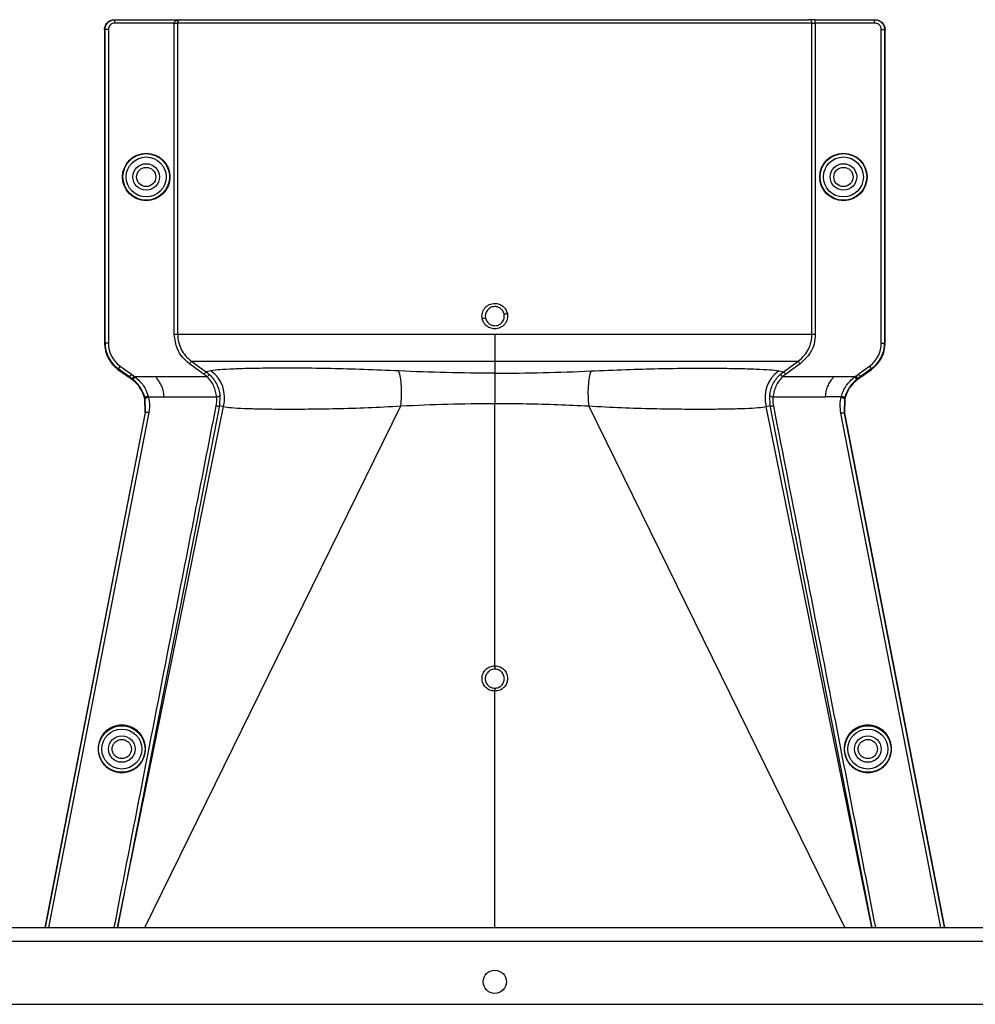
# Model space of a CAD drawing. Header units: inches. Extents: x -3977 to 448, y -4288 to 2176.
# Tile 141 of 206: x -3649 to -3505, y 352 to 500. Entities that reach past the tile are written whole.
import ezdxf

# ---------------------------------------------------------------- set-up
doc = ezdxf.new("R2010")
doc.units = ezdxf.units.IN
doc.header["$MEASUREMENT"] = 0

msp = doc.modelspace()

# ---------------------------------------------------------------- linework, layer by layer
at = {"color": 1, "linetype": 'Continuous', "lineweight": 25}
for p, q in [((-3634.729, 500.303), (-3634.651, 500.303)), ((-3634.651, 499.803), (-3634.651, 500.303)), ((-3634.651, 500.303), (-3624.749, 500.303)), ((-3625.698, 499.803), (-3634.651, 499.803)), ((-3625.698, 452.865), (-3625.698, 499.803)), ((-3625.698, 499.803), (-3625.199, 499.803)), ((-3625.199, 499.803), (-3625.199, 452.865)), ((-3529.482, 499.803), (-3625.199, 499.803)), ((-3624.749, 500.303), (-3529.981, 500.303)), ((-3528.983, 500.303), (-3529.981, 500.303)), ((-3529.482, 452.865), (-3529.482, 499.803)), ((-3529.482, 499.803), (-3528.983, 499.803)), ((-3528.983, 499.803), (-3528.983, 500.303)), ((-3528.983, 500.303), (-3520.03, 500.303)), ((-3528.983, 499.803), (-3528.983, 452.865)), ((-3520.03, 499.803), (-3528.983, 499.803)), ((-3520.03, 499.803), (-3520.03, 500.303)), ((-3520.03, 500.303), (-3519.952, 500.303)), ((-3636.151, 498.803), (-3636.229, 498.803)), ((-3636.229, 498.803), (-3636.229, 451.535)), ((-3635.651, 498.803), (-3636.151, 498.803)), ((-3636.151, 451.535), (-3636.151, 498.803)), ((-3635.651, 498.803), (-3635.651, 451.535)), ((-3519.03, 451.535), (-3519.03, 498.803)), ((-3519.03, 498.803), (-3518.53, 498.803)), ((-3518.53, 498.803), (-3518.53, 451.535)), ((-3518.451, 498.803), (-3518.53, 498.803)), ((-3518.451, 451.535), (-3518.451, 498.803)), ((-3636.229, 451.535), (-3636.151, 451.535)), ((-3635.651, 451.535), (-3636.151, 451.535)), ((-3519.03, 451.535), (-3518.53, 451.535)), ((-3518.53, 451.535), (-3518.451, 451.535)), ((-3577.34, 448.806), (-3577.34, 446.988)), ((-3634.195, 447.565), (-3634.149, 447.629)), ((-3634.195, 447.565), (-3632.612, 446.426)), ((-3633.857, 448.035), (-3634.149, 447.629)), ((-3632.465, 446.417), (-3634.149, 447.629)), ((-3633.857, 448.035), (-3632.173, 446.823)), ((-3620.185, 447.364), (-3620.897, 447.215)), ((-3620.897, 447.215), (-3620.381, 446.79)), ((-3534.496, 447.364), (-3533.783, 447.215)), ((-3534.3, 446.79), (-3533.783, 447.215)), ((-3522.508, 446.823), (-3520.823, 448.035)), ((-3520.532, 447.629), (-3522.216, 446.417)), ((-3522.068, 446.426), (-3520.486, 447.565)), ((-3520.823, 448.035), (-3520.532, 447.629)), ((-3520.486, 447.565), (-3520.532, 447.629)), ((-3632.465, 446.417), (-3632.511, 446.353)), ((-3632.173, 446.823), (-3632.465, 446.417)), ((-3632.151, 446.095), (-3632.105, 446.159)), ((-3631.813, 446.564), (-3632.105, 446.159)), ((-3631.938, 446.033), (-3632.105, 446.159)), ((-3631.63, 446.426), (-3631.938, 446.033)), ((-3628.459, 446.426), (-3631.63, 446.426)), ((-3620.724, 446.426), (-3628.459, 446.426)), ((-3620.724, 446.426), (-3620.381, 446.79)), ((-3577.34, 446.988), (-3577.34, 442.431)), ((-3534.3, 446.79), (-3533.957, 446.426)), ((-3526.221, 446.426), (-3533.957, 446.426)), ((-3523.051, 446.426), (-3526.221, 446.426)), ((-3523.051, 446.426), (-3522.743, 446.033)), ((-3522.867, 446.564), (-3522.575, 446.159)), ((-3522.575, 446.159), (-3522.743, 446.033)), ((-3522.575, 446.159), (-3522.529, 446.095)), ((-3522.508, 446.823), (-3522.216, 446.417)), ((-3522.216, 446.417), (-3522.17, 446.353)), ((-3630.116, 443.259), (-3630.192, 443.24)), ((-3630.154, 443.084), (-3630.159, 443.104)), ((-3630.077, 443.102), (-3630.154, 443.084)), ((-3630.106, 441.044), (-3630.154, 443.084)), ((-3630.025, 441.044), (-3630.077, 443.102)), ((-3629.602, 443.421), (-3627.214, 443.421)), ((-3627.214, 443.421), (-3619.31, 443.421)), ((-3618.813, 443.625), (-3618.881, 442.107)), ((-3535.8, 442.107), (-3535.868, 443.625)), ((-3535.371, 443.421), (-3527.466, 443.421)), ((-3525.079, 443.421), (-3527.466, 443.421)), ((-3524.603, 443.102), (-3524.639, 440.956)), ((-3524.604, 443.102), (-3524.527, 443.084)), ((-3524.565, 443.259), (-3524.489, 443.24)), ((-3524.527, 443.084), (-3524.558, 440.954)), ((-3629.54, 441.072), (-3644.655, 363.402)), ((-3618.88, 442.107), (-3634.278, 363.402)), ((-3634.252, 363.402), (-3618.293, 441.963)), ((-3630.158, 363.402), (-3591.506, 442.06)), ((-3618.881, 442.107), (-3618.293, 441.963)), ((-3577.34, 402.863), (-3577.34, 442.431)), ((-3524.522, 363.402), (-3563.175, 442.06)), ((-3536.388, 441.963), (-3535.8, 442.107)), ((-3520.429, 363.402), (-3536.388, 441.963)), ((-3520.403, 363.402), (-3535.8, 442.107)), ((-3630.106, 441.044), (-3645.215, 363.402)), ((-3645.134, 363.402), (-3630.024, 441.044)), ((-3630.025, 441.044), (-3630.106, 441.044)), ((-3630.024, 441.044), (-3630.024, 441.044)), ((-3510.025, 363.402), (-3525.117, 440.954)), ((-3524.639, 440.956), (-3524.639, 440.954)), ((-3524.639, 440.954), (-3509.547, 363.402)), ((-3524.557, 440.954), (-3524.639, 440.954)), ((-3524.557, 440.954), (-3509.466, 363.402)), ((-3577.34, 363.402), (-3577.34, 399.034))]:
    msp.add_line(p, q, dxfattribs=at)
at = {"color": 7, "linetype": 'Continuous', "lineweight": 25}
for p, q in [((-3792.34, 363.402), (-3362.34, 363.402)), ((-3792.34, 361.302), (-3362.34, 361.302)), ((-3789.34, 351.802), (-3365.34, 351.802))]:
    msp.add_line(p, q, dxfattribs=at)
at = {"color": 1, "linetype": 'Continuous', "lineweight": 25, "flags": 128}
for points in [[(-3623.114, 448.806), (-3621.873, 447.915), (-3620.897, 447.215)], [(-3533.783, 447.215), (-3532.542, 448.106), (-3531.567, 448.806)], [(-3621.189, 446.809), (-3622.43, 447.7), (-3623.405, 448.4)], [(-3531.276, 448.4), (-3532.517, 447.509), (-3533.492, 446.809)], [(-3632.105, 446.159), (-3632.307, 446.303), (-3632.465, 446.417)], [(-3632.173, 446.823), (-3631.971, 446.678), (-3631.813, 446.564)], [(-3522.867, 446.564), (-3522.666, 446.709), (-3522.508, 446.823)], [(-3522.216, 446.417), (-3522.417, 446.272), (-3522.575, 446.159)], [(-3629.602, 443.421), (-3629.7, 443.396), (-3629.795, 443.365), (-3629.881, 443.33), (-3629.956, 443.293), (-3630.016, 443.254), (-3630.059, 443.216), (-3630.084, 443.179), (-3630.088, 443.146)], [(-3525.079, 443.421), (-3524.98, 443.396), (-3524.886, 443.365), (-3524.8, 443.33), (-3524.725, 443.293), (-3524.664, 443.254), (-3524.621, 443.216), (-3524.597, 443.179), (-3524.593, 443.146)], [(-3524.527, 443.084), (-3524.524, 443.095), (-3524.522, 443.104)], [(-3577.34, 402.863), (-3577.34, 402.781), (-3577.34, 402.7), (-3577.34, 402.622), (-3577.34, 402.55), (-3577.34, 402.484), (-3577.34, 402.427), (-3577.34, 402.381), (-3577.34, 402.347)], [(-3577.34, 399.475), (-3577.34, 399.456), (-3577.34, 399.424), (-3577.34, 399.381), (-3577.34, 399.326), (-3577.34, 399.262), (-3577.34, 399.191), (-3577.34, 399.114), (-3577.34, 399.034)]]:
    msp.add_lwpolyline(points, dxfattribs=at)
at = {"color": 1, "linetype": 'Continuous', "lineweight": 25}
for centre, radius in [((-3629.939, 476.584), 3.579), ((-3629.939, 476.584), 3.513), ((-3524.741, 476.584), 3.579), ((-3524.741, 476.584), 3.513), ((-3629.939, 476.584), 3.013), ((-3629.939, 476.584), 2), ((-3524.741, 476.584), 3.013), ((-3524.741, 476.584), 2), ((-3629.939, 476.584), 1.45), ((-3524.741, 476.584), 1.45), ((-3633.62, 390.302), 3.513), ((-3521.061, 390.302), 3.513), ((-3633.62, 390.302), 3.013), ((-3633.62, 390.302), 2), ((-3521.061, 390.302), 3.013), ((-3521.061, 390.302), 2)]:
    msp.add_circle(centre, radius, dxfattribs=at)
at = {"color": 7, "linetype": 'Continuous', "lineweight": 25}
msp.add_circle((-3577.34, 355.202), 1.75, dxfattribs=at)
at = {"color": 1, "linetype": 'Continuous', "lineweight": 25}
for centre, radius, start, end in [((-3529.982, 499.804), 0.5, 359.94503, 89.94492), ((-3581.028, 481.567), 26.17, 281.21609, 282.30574), ((-3573.653, 429.621), 26.168, 101.21699, 102.30669), ((-3631.339, 451.535), 4.89, 180, 234.26784), ((-3631.339, 451.535), 4.811, 180, 234.26784), ((-3631.339, 451.535), 4.311, 180, 234.26784), ((-3523.341, 451.535), 4.311, 305.73216, 0), ((-3523.341, 451.535), 4.811, 305.73216, 0), ((-3523.341, 451.535), 4.89, 305.73216, 0), ((-3623.176, 443.284), 5.059, 344.8578, 53.75042), ((-3531.505, 443.284), 5.059, 126.24958, 195.1422), ((-3619.263, 444.013), 0.594, 265.42126, 319.21574), ((-3535.418, 444.013), 0.594, 220.78426, 274.57874)]:
    msp.add_arc(centre, radius, start, end, dxfattribs=at)
for points, knots in [([(-3636.229, 498.803), (-3636.203, 499.016), (-3636.148, 499.458), (-3635.742, 499.961), (-3635.237, 500.254), (-3634.894, 500.287), (-3634.729, 500.303)], [0, 0, 0, 0, 0.2702426, 0.562405, 0.7897212, 1, 1, 1, 1]), ([(-3636.151, 498.803), (-3636.137, 498.959), (-3636.106, 499.298), (-3635.883, 499.693), (-3635.607, 499.973), (-3635.334, 500.152), (-3635.009, 500.278), (-3634.772, 500.295), (-3634.651, 500.303)], [0, 0, 0, 0, 0.198614, 0.4310038, 0.5604779, 0.6984728, 0.8449823, 1, 1, 1, 1]), ([(-3634.651, 499.803), (-3634.792, 499.786), (-3635.087, 499.749), (-3635.423, 499.478), (-3635.618, 499.142), (-3635.64, 498.913), (-3635.651, 498.803)], [0, 0, 0, 0, 0.27028002, 0.56245376, 0.78975162, 1, 1, 1, 1]), ([(-3625.698, 499.803), (-3625.696, 499.823), (-3625.692, 499.867), (-3625.649, 499.96), (-3625.529, 500.098), (-3625.226, 500.27), (-3624.939, 500.29), (-3624.749, 500.303)], [0, 0, 0, 0, 0.04792464, 0.10269159, 0.24122313, 0.49889821, 1, 1, 1, 1]), ([(-3624.749, 500.303), (-3624.839, 500.289), (-3624.959, 500.271), (-3625.091, 500.137), (-3625.152, 500.037), (-3625.185, 499.94), (-3625.197, 499.86), (-3625.198, 499.822), (-3625.199, 499.803)], [0, 0, 0, 0, 0.4992636, 0.6657709, 0.8008939, 0.9091466, 0.9560088, 1, 1, 1, 1]), ([(-3520.03, 500.303), (-3519.908, 500.295), (-3519.672, 500.278), (-3519.347, 500.152), (-3519.073, 499.973), (-3518.798, 499.693), (-3518.575, 499.298), (-3518.544, 498.959), (-3518.53, 498.803)], [0, 0, 0, 0, 0.1550199, 0.3015309, 0.4395266, 0.569001, 0.8013897, 1, 1, 1, 1]), ([(-3519.03, 498.803), (-3519.048, 498.945), (-3519.084, 499.24), (-3519.355, 499.575), (-3519.691, 499.77), (-3519.92, 499.793), (-3520.03, 499.803)], [0, 0, 0, 0, 0.27024264, 0.56240502, 0.78972122, 1, 1, 1, 1]), ([(-3519.952, 500.303), (-3519.739, 500.277), (-3519.297, 500.222), (-3518.793, 499.816), (-3518.5, 499.311), (-3518.467, 498.968), (-3518.451, 498.803)], [0, 0, 0, 0, 0.27028002, 0.56245376, 0.78975162, 1, 1, 1, 1]), ([(-3579.231, 455.188), (-3579.252, 455.33), (-3579.295, 455.615), (-3579.232, 456.047), (-3579.088, 456.454), (-3578.855, 456.815), (-3578.549, 457.116), (-3578.18, 457.34), (-3577.772, 457.49), (-3577.484, 457.508), (-3577.34, 457.517)], [0, 0, 0, 0, 0.1250508, 0.2514032, 0.37648, 0.50029, 0.623935, 0.7489022, 0.8749531, 1, 1, 1, 1]), ([(-3577.34, 457.517), (-3577.122, 457.494), (-3576.686, 457.447), (-3576.116, 457.105), (-3575.658, 456.623), (-3575.52, 456.207), (-3575.45, 455.999)], [0, 0, 0, 0, 0.2506677, 0.5002572, 0.7496434, 1, 1, 1, 1]), ([(-3577.34, 457.036), (-3577.47, 457.026), (-3577.714, 457.007), (-3578.111, 456.838), (-3578.438, 456.562), (-3578.644, 456.224), (-3578.748, 455.924), (-3578.791, 455.616), (-3578.759, 455.399), (-3578.743, 455.289)], [0, 0, 0, 0, 0.1514392, 0.2849996, 0.4995211, 0.6401034, 0.7446468, 0.8700183, 1, 1, 1, 1]), ([(-3575.937, 455.898), (-3575.975, 456.022), (-3576.039, 456.232), (-3576.218, 456.506), (-3576.459, 456.754), (-3576.838, 456.983), (-3577.164, 457.018), (-3577.34, 457.036)], [0, 0, 0, 0, 0.1982573, 0.33634484, 0.5005148, 0.73009809, 1, 1, 1, 1]), ([(-3575.45, 455.999), (-3575.429, 455.857), (-3575.385, 455.572), (-3575.446, 455.141), (-3575.591, 454.734), (-3575.826, 454.372), (-3576.134, 454.068), (-3576.502, 453.844), (-3576.91, 453.696), (-3577.197, 453.678), (-3577.34, 453.669)], [0, 0, 0, 0, 0.1252765, 0.2506033, 0.3754711, 0.5004033, 0.6251346, 0.7500235, 0.874976, 1, 1, 1, 1]), ([(-3577.34, 453.669), (-3577.585, 453.696), (-3578.074, 453.75), (-3578.657, 454.139), (-3579.059, 454.634), (-3579.173, 455.003), (-3579.231, 455.188)], [0, 0, 0, 0, 0.2795737, 0.5590905, 0.7794833, 1, 1, 1, 1]), ([(-3578.743, 455.289), (-3578.706, 455.165), (-3578.642, 454.955), (-3578.463, 454.68), (-3578.221, 454.433), (-3577.842, 454.204), (-3577.516, 454.169), (-3577.34, 454.15)], [0, 0, 0, 0, 0.19832372, 0.33644956, 0.50065876, 0.73016778, 1, 1, 1, 1]), ([(-3577.34, 454.15), (-3577.211, 454.16), (-3576.967, 454.18), (-3576.57, 454.349), (-3576.243, 454.624), (-3576.037, 454.962), (-3575.933, 455.262), (-3575.89, 455.57), (-3575.921, 455.787), (-3575.937, 455.898)], [0, 0, 0, 0, 0.1513707, 0.2848656, 0.4992611, 0.6397711, 0.7442765, 0.8697489, 1, 1, 1, 1]), ([(-3623.405, 448.4), (-3623.777, 448.715), (-3624.521, 449.344), (-3625.452, 450.853), (-3625.605, 452.103), (-3625.698, 452.865)], [0, 0, 0, 0, 0.2811139, 0.5612738, 1, 1, 1, 1]), ([(-3625.199, 452.865), (-3625.172, 452.471), (-3625.118, 451.681), (-3624.684, 450.567), (-3624.031, 449.564), (-3623.42, 449.059), (-3623.114, 448.806)], [0, 0, 0, 0, 0.2494565, 0.4996465, 0.7495447, 1, 1, 1, 1]), ([(-3577.34, 452.865), (-3577.34, 452.43), (-3577.34, 451.547), (-3577.34, 450.057), (-3577.34, 449.278), (-3577.34, 448.806)], [0, 0, 0, 0, 0.2771716, 0.5621798, 1, 1, 1, 1]), ([(-3531.567, 448.806), (-3531.243, 449.076), (-3530.632, 449.585), (-3529.977, 450.607), (-3529.558, 451.702), (-3529.507, 452.489), (-3529.482, 452.865)], [0, 0, 0, 0, 0.2658061, 0.501977, 0.7618756, 1, 1, 1, 1]), ([(-3528.983, 452.865), (-3529.022, 452.379), (-3529.1, 451.408), (-3529.784, 449.772), (-3530.71, 448.92), (-3531.276, 448.4)], [0, 0, 0, 0, 0.2811316, 0.561264, 1, 1, 1, 1]), ([(-3623.405, 448.4), (-3623.369, 448.45), (-3623.295, 448.554), (-3623.198, 448.689), (-3623.13, 448.784), (-3623.119, 448.799), (-3623.114, 448.806)], [0, 0, 0, 0, 0.2405929, 0.5000004, 0.7594076, 1, 1, 1, 1]), ([(-3623.114, 448.806), (-3622.921, 448.806), (-3622.534, 448.806), (-3621.047, 448.806), (-3618.928, 448.806), (-3616.139, 448.806), (-3612.743, 448.806), (-3608.79, 448.806), (-3604.339, 448.806), (-3599.467, 448.806), (-3594.244, 448.806), (-3588.753, 448.806), (-3583.089, 448.806), (-3579.253, 448.806), (-3577.34, 448.806)], [0, 0, 0, 0, 0.083095, 0.1664705, 0.2500634, 0.333088, 0.4166003, 0.5000613, 0.5831429, 0.6668363, 0.750036, 0.83337, 0.916921, 1, 1, 1, 1]), ([(-3577.34, 448.806), (-3575.428, 448.806), (-3571.592, 448.806), (-3565.928, 448.806), (-3560.437, 448.806), (-3555.213, 448.806), (-3550.341, 448.806), (-3545.891, 448.806), (-3541.938, 448.806), (-3538.542, 448.806), (-3535.753, 448.806), (-3533.634, 448.806), (-3532.147, 448.806), (-3531.76, 448.806), (-3531.567, 448.806)], [0, 0, 0, 0, 0.083079, 0.16663, 0.249964, 0.3331637, 0.4168571, 0.4999387, 0.5833997, 0.666912, 0.7499366, 0.8335295, 0.916905, 1, 1, 1, 1]), ([(-3531.567, 448.806), (-3531.562, 448.799), (-3531.551, 448.784), (-3531.483, 448.689), (-3531.386, 448.554), (-3531.311, 448.45), (-3531.276, 448.4)], [0, 0, 0, 0, 0.2405923, 0.4999996, 0.7594071, 1, 1, 1, 1]), ([(-3621.189, 446.809), (-3621.153, 446.859), (-3621.078, 446.963), (-3620.982, 447.098), (-3620.914, 447.193), (-3620.903, 447.208), (-3620.897, 447.215)], [0, 0, 0, 0, 0.2406166, 0.5, 0.7593834, 1, 1, 1, 1]), ([(-3591.821, 447.325), (-3593.604, 447.403), (-3597.164, 447.558), (-3602.114, 447.689), (-3606.639, 447.752), (-3610.644, 447.752), (-3614.06, 447.704), (-3616.825, 447.62), (-3618.963, 447.509), (-3619.777, 447.412), (-3620.185, 447.364)], [0, 0, 0, 0, 0.12493148, 0.24948447, 0.37485017, 0.49935704, 0.62475156, 0.74930706, 0.87427096, 1, 1, 1, 1]), ([(-3577.34, 446.988), (-3579.788, 447.003), (-3584.685, 447.031), (-3589.442, 447.227), (-3591.821, 447.325)], [0, 0, 0, 0, 0.4998757, 1, 1, 1, 1]), ([(-3591.506, 442.06), (-3591.465, 442.541), (-3591.381, 443.525), (-3591.411, 445.014), (-3591.551, 446.362), (-3591.733, 447.009), (-3591.821, 447.325)], [0, 0, 0, 0, 0.244363, 0.5000001, 0.7556372, 1, 1, 1, 1]), ([(-3577.34, 446.988), (-3574.892, 447.003), (-3569.995, 447.031), (-3565.238, 447.227), (-3562.859, 447.325)], [0, 0, 0, 0, 0.49987566, 1, 1, 1, 1]), ([(-3562.859, 447.325), (-3562.948, 447.009), (-3563.13, 446.362), (-3563.27, 445.014), (-3563.3, 443.525), (-3563.216, 442.541), (-3563.175, 442.06)], [0, 0, 0, 0, 0.2443628, 0.4999999, 0.755637, 1, 1, 1, 1]), ([(-3562.859, 447.325), (-3561.077, 447.403), (-3557.517, 447.558), (-3552.566, 447.689), (-3548.042, 447.752), (-3544.036, 447.752), (-3540.621, 447.704), (-3537.856, 447.62), (-3535.718, 447.509), (-3534.904, 447.412), (-3534.496, 447.364)], [0, 0, 0, 0, 0.1249315, 0.2494845, 0.3748502, 0.499357, 0.6247516, 0.7493071, 0.874271, 1, 1, 1, 1]), ([(-3533.783, 447.215), (-3533.778, 447.208), (-3533.767, 447.193), (-3533.699, 447.098), (-3533.602, 446.963), (-3533.528, 446.859), (-3533.492, 446.809)], [0, 0, 0, 0, 0.2406166, 0.5, 0.7593834, 1, 1, 1, 1]), ([(-3632.511, 446.353), (-3632.53, 446.367), (-3632.563, 446.391), (-3632.597, 446.416), (-3632.612, 446.426)], [0, 0, 0, 0, 0.56, 1, 1, 1, 1]), ([(-3632.511, 446.353), (-3632.444, 446.305), (-3632.324, 446.219), (-3632.204, 446.133), (-3632.151, 446.095)], [0, 0, 0, 0, 0.5599992, 1, 1, 1, 1]), ([(-3630.198, 443.262), (-3630.287, 443.539), (-3630.535, 444.308), (-3631.201, 445.32), (-3631.884, 445.877), (-3632.151, 446.095)], [0, 0, 0, 0, 0.25487146, 0.70803184, 1, 1, 1, 1]), ([(-3630.116, 443.26), (-3630.301, 443.79), (-3630.671, 444.847), (-3631.516, 445.638), (-3631.938, 446.033)], [0, 0, 0, 0, 0.5012988, 1, 1, 1, 1]), ([(-3631.813, 446.564), (-3631.779, 446.539), (-3631.717, 446.494), (-3631.656, 446.447), (-3631.63, 446.426)], [0, 0, 0, 0, 0.5600001, 1, 1, 1, 1]), ([(-3631.63, 446.426), (-3631.171, 446.021), (-3630.252, 445.209), (-3629.838, 444.091), (-3629.63, 443.531)], [0, 0, 0, 0, 0.4994719, 1, 1, 1, 1]), ([(-3627.214, 443.421), (-3627.293, 443.965), (-3627.451, 445.052), (-3628.124, 445.968), (-3628.459, 446.426)], [0, 0, 0, 0, 0.5005188, 1, 1, 1, 1]), ([(-3620.724, 446.426), (-3620.807, 446.502), (-3620.956, 446.637), (-3621.118, 446.757), (-3621.189, 446.809)], [0, 0, 0, 0, 0.5599336, 1, 1, 1, 1]), ([(-3619.31, 443.421), (-3619.352, 443.697), (-3619.434, 444.244), (-3619.735, 445.044), (-3620.153, 445.791), (-3620.534, 446.215), (-3620.724, 446.426)], [0, 0, 0, 0, 0.253707, 0.5035297, 0.751872, 1, 1, 1, 1]), ([(-3620.381, 446.79), (-3620.17, 446.568), (-3619.748, 446.127), (-3619.285, 445.338), (-3618.951, 444.495), (-3618.859, 443.915), (-3618.813, 443.625)], [0, 0, 0, 0, 0.2511042, 0.5011367, 0.750364, 1, 1, 1, 1]), ([(-3535.868, 443.625), (-3535.822, 443.915), (-3535.73, 444.495), (-3535.397, 445.338), (-3534.932, 446.126), (-3534.511, 446.568), (-3534.3, 446.79)], [0, 0, 0, 0, 0.24937818, 0.4989473, 0.74862144, 1, 1, 1, 1]), ([(-3533.957, 446.426), (-3534.147, 446.214), (-3534.527, 445.79), (-3534.946, 445.044), (-3535.247, 444.244), (-3535.329, 443.696), (-3535.371, 443.421)], [0, 0, 0, 0, 0.2484063, 0.4963861, 0.7465528, 1, 1, 1, 1]), ([(-3533.492, 446.809), (-3533.582, 446.742), (-3533.743, 446.622), (-3533.891, 446.486), (-3533.957, 446.426)], [0, 0, 0, 0, 0.5599336, 1, 1, 1, 1]), ([(-3527.466, 443.421), (-3527.387, 443.965), (-3527.23, 445.052), (-3526.557, 445.968), (-3526.221, 446.426)], [0, 0, 0, 0, 0.50051883, 1, 1, 1, 1]), ([(-3525.05, 443.531), (-3524.96, 443.805), (-3524.779, 444.356), (-3524.187, 445.408), (-3523.506, 446.018), (-3523.051, 446.426)], [0, 0, 0, 0, 0.2482305, 0.4976106, 1, 1, 1, 1]), ([(-3522.743, 446.033), (-3523.165, 445.638), (-3524.01, 444.847), (-3524.38, 443.789), (-3524.565, 443.26)], [0, 0, 0, 0, 0.49884982, 1, 1, 1, 1]), ([(-3522.529, 446.095), (-3522.765, 445.905), (-3523.425, 445.375), (-3524.117, 444.378), (-3524.382, 443.57), (-3524.483, 443.262)], [0, 0, 0, 0, 0.2563458, 0.7166755, 1, 1, 1, 1]), ([(-3523.051, 446.426), (-3523.017, 446.453), (-3522.957, 446.499), (-3522.895, 446.545), (-3522.867, 446.564)], [0, 0, 0, 0, 0.5599999, 1, 1, 1, 1]), ([(-3522.17, 446.353), (-3522.237, 446.305), (-3522.357, 446.219), (-3522.477, 446.133), (-3522.529, 446.095)], [0, 0, 0, 0, 0.5599992, 1, 1, 1, 1]), ([(-3522.068, 446.426), (-3522.087, 446.413), (-3522.121, 446.388), (-3522.155, 446.364), (-3522.17, 446.353)], [0, 0, 0, 0, 0.56, 1, 1, 1, 1]), ([(-3630.192, 443.24), (-3630.193, 443.244), (-3630.195, 443.252), (-3630.197, 443.259), (-3630.198, 443.262)], [0, 0, 0, 0, 0.56, 1, 1, 1, 1]), ([(-3630.159, 443.104), (-3630.165, 443.13), (-3630.176, 443.175), (-3630.187, 443.22), (-3630.192, 443.24)], [0, 0, 0, 0, 0.5599961, 1, 1, 1, 1]), ([(-3629.63, 443.531), (-3629.694, 443.514), (-3629.791, 443.489), (-3629.907, 443.443), (-3629.986, 443.404), (-3630.049, 443.363), (-3630.107, 443.313), (-3630.112, 443.28), (-3630.116, 443.26)], [0, 0, 0, 0, 0.2386895, 0.3678599, 0.4999849, 0.6321122, 0.7612892, 1, 1, 1, 1]), ([(-3630.088, 443.146), (-3630.093, 443.167), (-3630.103, 443.205), (-3630.112, 443.243), (-3630.116, 443.26)], [0, 0, 0, 0, 0.5599997, 1, 1, 1, 1]), ([(-3630.077, 443.102), (-3630.079, 443.11), (-3630.083, 443.125), (-3630.087, 443.14), (-3630.088, 443.146)], [0, 0, 0, 0, 0.56, 1, 1, 1, 1]), ([(-3629.59, 443.372), (-3629.634, 443.362), (-3629.721, 443.341), (-3629.84, 443.299), (-3629.936, 443.255), (-3630.021, 443.201), (-3630.074, 443.148), (-3630.076, 443.115), (-3630.077, 443.102)], [0, 0, 0, 0, 0.1658539, 0.3297583, 0.4844222, 0.6242747, 0.8482139, 1, 1, 1, 1]), ([(-3629.63, 443.531), (-3629.625, 443.51), (-3629.617, 443.481), (-3629.609, 443.447), (-3629.605, 443.432), (-3629.603, 443.426), (-3629.602, 443.423), (-3629.602, 443.421), (-3629.602, 443.421)], [0, 0, 0, 0, 0.5599996, 0.8063998, 0.9148159, 0.962519, 0.9835084, 1, 1, 1, 1]), ([(-3629.602, 443.421), (-3629.6, 443.412), (-3629.596, 443.396), (-3629.592, 443.379), (-3629.59, 443.372)], [0, 0, 0, 0, 0.56, 1, 1, 1, 1]), ([(-3629.59, 443.372), (-3629.518, 442.944), (-3629.389, 442.178), (-3629.494, 441.41), (-3629.54, 441.072)], [0, 0, 0, 0, 0.5594452, 1, 1, 1, 1]), ([(-3619.368, 442.056), (-3619.329, 442.31), (-3619.259, 442.763), (-3619.294, 443.22), (-3619.31, 443.421)], [0, 0, 0, 0, 0.55968395, 1, 1, 1, 1]), ([(-3535.371, 443.421), (-3535.388, 443.165), (-3535.42, 442.707), (-3535.345, 442.255), (-3535.313, 442.056)], [0, 0, 0, 0, 0.5596825, 1, 1, 1, 1]), ([(-3525.118, 440.954), (-3525.182, 441.407), (-3525.297, 442.216), (-3525.154, 443.019), (-3525.091, 443.372)], [0, 0, 0, 0, 0.5600915, 1, 1, 1, 1]), ([(-3525.091, 443.372), (-3525.088, 443.381), (-3525.084, 443.397), (-3525.081, 443.414), (-3525.079, 443.421)], [0, 0, 0, 0, 0.56, 1, 1, 1, 1]), ([(-3525.091, 443.372), (-3525.028, 443.356), (-3524.93, 443.332), (-3524.814, 443.286), (-3524.734, 443.247), (-3524.672, 443.207), (-3524.613, 443.156), (-3524.607, 443.123), (-3524.603, 443.102)], [0, 0, 0, 0, 0.23851572, 0.36761969, 0.49970945, 0.63184214, 0.76106924, 1, 1, 1, 1]), ([(-3525.079, 443.421), (-3525.073, 443.441), (-3525.064, 443.478), (-3525.054, 443.515), (-3525.05, 443.531)], [0, 0, 0, 0, 0.5599997, 1, 1, 1, 1]), ([(-3525.05, 443.531), (-3524.987, 443.514), (-3524.89, 443.488), (-3524.774, 443.441), (-3524.695, 443.402), (-3524.632, 443.362), (-3524.574, 443.311), (-3524.568, 443.28), (-3524.565, 443.26)], [0, 0, 0, 0, 0.2384943, 0.3676023, 0.4997015, 0.6318447, 0.7610791, 1, 1, 1, 1]), ([(-3524.593, 443.146), (-3524.595, 443.138), (-3524.598, 443.123), (-3524.602, 443.108), (-3524.604, 443.102)], [0, 0, 0, 0, 0.5600001, 1, 1, 1, 1]), ([(-3524.565, 443.26), (-3524.57, 443.238), (-3524.579, 443.2), (-3524.589, 443.163), (-3524.593, 443.146)], [0, 0, 0, 0, 0.5599999, 1, 1, 1, 1]), ([(-3524.489, 443.24), (-3524.495, 443.215), (-3524.506, 443.169), (-3524.517, 443.124), (-3524.522, 443.104)], [0, 0, 0, 0, 0.5599989, 1, 1, 1, 1]), ([(-3524.489, 443.24), (-3524.488, 443.244), (-3524.486, 443.252), (-3524.484, 443.259), (-3524.483, 443.262)], [0, 0, 0, 0, 0.5600046, 1, 1, 1, 1]), ([(-3634.757, 363.402), (-3631.924, 377.976), (-3626.827, 404.2), (-3621.662, 430.411), (-3619.368, 442.056)], [0, 0, 0, 0, 0.5557593, 1, 1, 1, 1]), ([(-3630.024, 441.044), (-3630.013, 441.057), (-3629.988, 441.085), (-3629.875, 441.106), (-3629.718, 441.104), (-3629.598, 441.083), (-3629.54, 441.072)], [0, 0, 0, 0, 0.2322093, 0.4947556, 0.7564608, 1, 1, 1, 1]), ([(-3619.368, 442.056), (-3619.311, 442.047), (-3619.192, 442.03), (-3619.036, 442.033), (-3618.92, 442.059), (-3618.893, 442.091), (-3618.881, 442.107)], [0, 0, 0, 0, 0.2416333, 0.5000023, 0.75837, 1, 1, 1, 1]), ([(-3618.293, 441.963), (-3617.93, 441.904), (-3617.206, 441.786), (-3615.235, 441.678), (-3612.646, 441.605), (-3609.418, 441.572), (-3605.61, 441.58), (-3601.298, 441.645), (-3596.576, 441.777), (-3593.197, 441.965), (-3591.506, 442.06)], [0, 0, 0, 0, 0.1262089, 0.2517996, 0.3769778, 0.5028028, 0.6273666, 0.7523059, 0.8759962, 1, 1, 1, 1]), ([(-3591.506, 442.06), (-3589.17, 442.164), (-3584.51, 442.37), (-3579.726, 442.411), (-3577.34, 442.431)], [0, 0, 0, 0, 0.50126821, 1, 1, 1, 1]), ([(-3577.34, 442.431), (-3575.753, 442.422), (-3572.574, 442.403), (-3567.831, 442.265), (-3564.729, 442.128), (-3563.175, 442.06)], [0, 0, 0, 0, 0.33237146, 0.66540461, 1, 1, 1, 1]), ([(-3563.175, 442.06), (-3561.484, 441.965), (-3558.105, 441.777), (-3553.383, 441.645), (-3549.071, 441.58), (-3545.263, 441.572), (-3542.034, 441.605), (-3539.446, 441.678), (-3537.475, 441.786), (-3536.751, 441.904), (-3536.388, 441.963)], [0, 0, 0, 0, 0.1240038, 0.2476941, 0.3726334, 0.4971972, 0.6230222, 0.7482004, 0.8737911, 1, 1, 1, 1]), ([(-3535.8, 442.107), (-3535.787, 442.091), (-3535.761, 442.059), (-3535.645, 442.033), (-3535.489, 442.03), (-3535.37, 442.047), (-3535.313, 442.056)], [0, 0, 0, 0, 0.24163, 0.4999977, 0.7583668, 1, 1, 1, 1]), ([(-3535.313, 442.056), (-3532.397, 427.235), (-3527.239, 401.022), (-3522.14, 374.799), (-3519.924, 363.402)], [0, 0, 0, 0, 0.56539721, 1, 1, 1, 1]), ([(-3524.639, 440.954), (-3524.646, 440.954), (-3524.661, 440.954), (-3524.751, 440.954), (-3524.847, 440.954), (-3524.93, 440.954), (-3525.021, 440.954), (-3525.085, 440.954), (-3525.117, 440.954)], [0, 0, 0, 0, 0.2495449, 0.4986438, 0.6222794, 0.7466343, 0.8723379, 1, 1, 1, 1]), ([(-3577.34, 399.034), (-3577.592, 399.063), (-3578.096, 399.12), (-3578.737, 399.563), (-3579.164, 400.195), (-3579.315, 400.947), (-3579.165, 401.699), (-3578.738, 402.333), (-3578.097, 402.776), (-3577.593, 402.834), (-3577.34, 402.863)], [0, 0, 0, 0, 0.1250591, 0.2500084, 0.3749013, 0.4997903, 0.624728, 0.7497694, 0.8748397, 1, 1, 1, 1]), ([(-3577.34, 402.863), (-3577.088, 402.834), (-3576.585, 402.776), (-3575.944, 402.334), (-3575.516, 401.701), (-3575.366, 400.949), (-3575.515, 400.197), (-3575.943, 399.563), (-3576.584, 399.12), (-3577.088, 399.063), (-3577.34, 399.034)], [0, 0, 0, 0, 0.1250597, 0.2500089, 0.3749009, 0.4997891, 0.624727, 0.749769, 0.8748397, 1, 1, 1, 1]), ([(-3577.34, 402.347), (-3577.529, 402.325), (-3577.907, 402.282), (-3578.388, 401.949), (-3578.708, 401.474), (-3578.82, 400.91), (-3578.707, 400.346), (-3578.387, 399.872), (-3577.907, 399.54), (-3577.529, 399.497), (-3577.34, 399.475)], [0, 0, 0, 0, 0.1251583, 0.2502283, 0.3752704, 0.5002105, 0.6251014, 0.7499947, 0.8749427, 1, 1, 1, 1]), ([(-3577.34, 399.475), (-3577.151, 399.497), (-3576.773, 399.54), (-3576.293, 399.873), (-3575.973, 400.348), (-3575.86, 400.912), (-3575.973, 401.476), (-3576.294, 401.95), (-3576.774, 402.282), (-3577.151, 402.325), (-3577.34, 402.347)], [0, 0, 0, 0, 0.1251587, 0.2502289, 0.3752708, 0.5002105, 0.6251013, 0.7499948, 0.8749429, 1, 1, 1, 1]), ([(-3633.62, 393.912), (-3633.836, 393.9), (-3634.308, 393.875), (-3635.05, 393.646), (-3635.831, 393.202), (-3636.551, 392.478), (-3637.072, 391.49), (-3637.263, 390.334), (-3637.072, 389.177), (-3636.551, 388.189), (-3635.831, 387.465), (-3635.05, 387.021), (-3634.308, 386.792), (-3633.836, 386.767), (-3633.62, 386.755)], [0, 0, 0, 0, 0.0563088, 0.1228337, 0.2009914, 0.2913219, 0.3924061, 0.5, 0.6075939, 0.7086781, 0.7990086, 0.8771663, 0.9436912, 1, 1, 1, 1]), ([(-3633.62, 386.755), (-3633.404, 386.767), (-3632.932, 386.792), (-3632.189, 387.021), (-3631.409, 387.465), (-3630.689, 388.189), (-3630.168, 389.177), (-3629.977, 390.334), (-3630.168, 391.49), (-3630.689, 392.478), (-3631.409, 393.202), (-3632.189, 393.646), (-3632.932, 393.875), (-3633.404, 393.9), (-3633.62, 393.912)], [0, 0, 0, 0, 0.05630876, 0.12283374, 0.20099136, 0.29132195, 0.39240607, 0.5, 0.60759393, 0.70867805, 0.79900864, 0.87716626, 0.94369124, 1, 1, 1, 1]), ([(-3521.061, 393.912), (-3521.277, 393.9), (-3521.749, 393.875), (-3522.491, 393.646), (-3523.272, 393.202), (-3523.991, 392.478), (-3524.512, 391.49), (-3524.704, 390.334), (-3524.512, 389.177), (-3523.991, 388.189), (-3523.272, 387.465), (-3522.491, 387.021), (-3521.749, 386.792), (-3521.277, 386.767), (-3521.061, 386.755)], [0, 0, 0, 0, 0.0563088, 0.1228337, 0.2009914, 0.2913219, 0.3924061, 0.5, 0.6075939, 0.7086781, 0.7990086, 0.8771663, 0.9436912, 1, 1, 1, 1]), ([(-3521.061, 386.755), (-3520.844, 386.767), (-3520.372, 386.792), (-3519.63, 387.021), (-3518.85, 387.465), (-3518.13, 388.189), (-3517.609, 389.177), (-3517.418, 390.334), (-3517.609, 391.49), (-3518.13, 392.478), (-3518.85, 393.202), (-3519.63, 393.646), (-3520.372, 393.875), (-3520.844, 393.9), (-3521.061, 393.912)], [0, 0, 0, 0, 0.0563088, 0.1228337, 0.2009914, 0.2913219, 0.3924061, 0.5, 0.6075939, 0.7086781, 0.7990086, 0.8771663, 0.9436912, 1, 1, 1, 1]), ([(-3633.62, 388.852), (-3633.708, 388.857), (-3633.899, 388.867), (-3634.2, 388.96), (-3634.516, 389.14), (-3634.808, 389.433), (-3635.019, 389.834), (-3635.096, 390.302), (-3635.019, 390.771), (-3634.808, 391.171), (-3634.516, 391.465), (-3634.2, 391.645), (-3633.899, 391.737), (-3633.708, 391.748), (-3633.62, 391.752)], [0, 0, 0, 0, 0.0563099, 0.1228359, 0.2009943, 0.2913249, 0.3924079, 0.5, 0.6075921, 0.7086751, 0.7990057, 0.8771641, 0.9436901, 1, 1, 1, 1]), ([(-3633.62, 391.752), (-3633.532, 391.748), (-3633.341, 391.737), (-3633.04, 391.645), (-3632.724, 391.465), (-3632.432, 391.171), (-3632.221, 390.771), (-3632.144, 390.302), (-3632.221, 389.834), (-3632.432, 389.433), (-3632.724, 389.14), (-3633.04, 388.96), (-3633.341, 388.867), (-3633.532, 388.857), (-3633.62, 388.852)], [0, 0, 0, 0, 0.0563099, 0.1228359, 0.2009943, 0.2913249, 0.3924079, 0.5, 0.6075921, 0.7086751, 0.7990057, 0.8771641, 0.9436901, 1, 1, 1, 1]), ([(-3521.061, 388.852), (-3521.148, 388.857), (-3521.34, 388.867), (-3521.64, 388.96), (-3521.957, 389.14), (-3522.248, 389.433), (-3522.46, 389.834), (-3522.537, 390.302), (-3522.46, 390.771), (-3522.248, 391.171), (-3521.957, 391.465), (-3521.64, 391.645), (-3521.34, 391.737), (-3521.148, 391.748), (-3521.061, 391.752)], [0, 0, 0, 0, 0.0563099, 0.1228359, 0.2009943, 0.2913249, 0.3924079, 0.5, 0.6075921, 0.7086751, 0.7990057, 0.8771641, 0.9436901, 1, 1, 1, 1]), ([(-3521.061, 391.752), (-3520.973, 391.748), (-3520.782, 391.737), (-3520.481, 391.645), (-3520.165, 391.465), (-3519.873, 391.171), (-3519.662, 390.771), (-3519.584, 390.302), (-3519.662, 389.834), (-3519.873, 389.433), (-3520.165, 389.14), (-3520.481, 388.96), (-3520.782, 388.867), (-3520.973, 388.857), (-3521.061, 388.852)], [0, 0, 0, 0, 0.0563099, 0.1228359, 0.2009943, 0.2913249, 0.3924079, 0.5, 0.6075921, 0.7086751, 0.7990057, 0.8771641, 0.9436901, 1, 1, 1, 1])]:
    msp.add_open_spline(points, degree=3, knots=knots, dxfattribs=at)
for points in [[(-3625.698, 452.865), (-3625.635, 452.865), (-3625.509, 452.865), (-3625.348, 452.865), (-3625.231, 452.865), (-3625.21, 452.865), (-3625.199, 452.865)], [(-3625.199, 452.865), (-3625.001, 452.865), (-3624.607, 452.865), (-3623.066, 452.865), (-3620.857, 452.865), (-3617.947, 452.865), (-3614.4, 452.865), (-3610.266, 452.865), (-3605.613, 452.865), (-3600.514, 452.865), (-3595.048, 452.865), (-3589.303, 452.865), (-3583.369, 452.865), (-3579.35, 452.865), (-3577.34, 452.865)], [(-3577.34, 452.865), (-3575.331, 452.865), (-3571.311, 452.865), (-3565.377, 452.865), (-3559.632, 452.865), (-3554.167, 452.865), (-3549.067, 452.865), (-3544.414, 452.865), (-3540.281, 452.865), (-3536.733, 452.865), (-3533.823, 452.865), (-3531.615, 452.865), (-3530.074, 452.865), (-3529.679, 452.865), (-3529.482, 452.865)], [(-3529.482, 452.865), (-3529.471, 452.865), (-3529.45, 452.865), (-3529.333, 452.865), (-3529.172, 452.865), (-3529.046, 452.865), (-3528.983, 452.865)]]:
    msp.add_open_spline(points, degree=3, dxfattribs=at)

doc.saveas('drawing.dxf')
